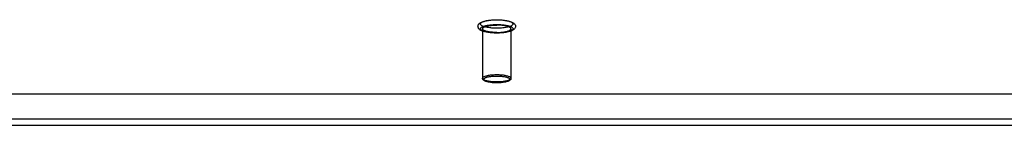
# Model space of a CAD drawing. Header units: inches. Extents: x 0 to 283, y 0 to 183.
# Tile 204 of 256: x 108.123 to 116.701, y 124.822 to 125.742. Entities that reach past the tile are written whole.
import ezdxf

# ---------------------------------------------------------------- set-up
doc = ezdxf.new("R2010")
doc.units = ezdxf.units.IN
doc.header["$LTSCALE"] = 15.583333
doc.header["$MEASUREMENT"] = 0
doc.linetypes.add('HIDDEN', pattern=[0.2, 0.1, -0.1])
doc.layers.get('0').update_dxf_attribs({"linetype": 'CONTINUOUS'})
doc.layers.add('DEFAULT_2', color=8, linetype='HIDDEN')
doc.layers.add('RIGHTHAND_DOOR_ASSEMBLY', color=7, linetype='CONTINUOUS')

msp = doc.modelspace()

# ---------------------------------------------------------------- linework, layer by layer
at = {"color": 7, "linetype": 'Continuous'}
for p, q in [((55.0137, 125.0957), (123.5449, 125.0957)), ((55.0293, 124.8774), (123.5293, 124.8774))]:
    msp.add_line(p, q, dxfattribs=at)
at = {"layer": 'DEFAULT_2', "color": 8, "linetype": 'HIDDEN'}
for p, q in [((112.1553, 125.6633), (112.1553, 125.2316)), ((112.4033, 125.6633), (112.4033, 125.2316))]:
    msp.add_line(p, q, dxfattribs=at)
for points in [[(112.2793, 125.6258), (112.2676, 125.626), (112.256, 125.6263), (112.2444, 125.6269), (112.2331, 125.6278), (112.222, 125.6288), (112.2111, 125.6302), (112.2006, 125.6317), (112.1904, 125.6335), (112.1805, 125.6356), (112.1712, 125.6379), (112.1622, 125.6406), (112.1541, 125.6434), (112.1472, 125.6463), (112.1412, 125.6492), (112.1359, 125.6523), (112.1314, 125.6555), (112.1274, 125.6589), (112.124, 125.6626), (112.1212, 125.6664), (112.119, 125.6704), (112.1173, 125.6745), (112.1163, 125.6788), (112.1158, 125.6832), (112.116, 125.6877), (112.1169, 125.6921), (112.1184, 125.6964), (112.1205, 125.7007), (112.1233, 125.7047), (112.1267, 125.7085), (112.1307, 125.7121), (112.1353, 125.7154), (112.1406, 125.7186), (112.1467, 125.7217), (112.1538, 125.7247), (112.162, 125.7276), (112.171, 125.7302), (112.1804, 125.7326), (112.1903, 125.7346), (112.2005, 125.7365), (112.211, 125.738), (112.2219, 125.7393), (112.2331, 125.7404), (112.2444, 125.7413), (112.256, 125.7419), (112.2676, 125.7422), (112.2793, 125.7424)], [(112.2793, 125.6681), (112.2688, 125.6682), (112.2583, 125.6685), (112.2479, 125.669), (112.2377, 125.6697), (112.2277, 125.6706), (112.2179, 125.6717), (112.2085, 125.673), (112.1995, 125.6745), (112.1909, 125.6761), (112.1829, 125.6779), (112.1753, 125.6798), (112.1684, 125.6819), (112.1621, 125.6841), (112.1564, 125.6865), (112.1514, 125.6889), (112.1472, 125.6914), (112.1437, 125.694), (112.1409, 125.6967), (112.1389, 125.6994), (112.1377, 125.7021), (112.1373, 125.7049), (112.1377, 125.7076), (112.1389, 125.7104), (112.1409, 125.7131), (112.1437, 125.7157), (112.1472, 125.7183), (112.1514, 125.7208), (112.1564, 125.7233), (112.1621, 125.7256), (112.1684, 125.7278), (112.1753, 125.7299), (112.1829, 125.7318), (112.1909, 125.7336), (112.1995, 125.7353), (112.2085, 125.7367), (112.2179, 125.738), (112.2277, 125.7391), (112.2377, 125.74), (112.2479, 125.7407), (112.2583, 125.7412), (112.2688, 125.7415), (112.2793, 125.7416)], [(112.2793, 125.6266), (112.2688, 125.6267), (112.2583, 125.627), (112.2479, 125.6275), (112.2377, 125.6282), (112.2277, 125.6291), (112.2179, 125.6302), (112.2085, 125.6315), (112.1995, 125.6329), (112.1909, 125.6346), (112.1829, 125.6364), (112.1753, 125.6383), (112.1684, 125.6404), (112.1621, 125.6426), (112.1564, 125.6449), (112.1514, 125.6474), (112.1472, 125.6499), (112.1437, 125.6525), (112.1409, 125.6551), (112.1389, 125.6578), (112.1377, 125.6606), (112.1373, 125.6633), (112.1377, 125.6661), (112.1389, 125.6688), (112.1409, 125.6715), (112.1437, 125.6742), (112.1472, 125.6768), (112.1514, 125.6793), (112.1564, 125.6817), (112.1621, 125.6841), (112.1684, 125.6863), (112.1753, 125.6884), (112.1829, 125.6903), (112.1909, 125.6921), (112.1995, 125.6937), (112.2085, 125.6952), (112.2179, 125.6965), (112.2277, 125.6976), (112.2377, 125.6985), (112.2479, 125.6992), (112.2583, 125.6997), (112.2688, 125.7), (112.2793, 125.7001)], [(112.1553, 125.6633), (112.1557, 125.6658), (112.1569, 125.6684), (112.1588, 125.6708), (112.1614, 125.6732), (112.1648, 125.6756), (112.1688, 125.6779), (112.1736, 125.6801), (112.179, 125.6822), (112.185, 125.6842), (112.1917, 125.686), (112.1988, 125.6877), (112.2064, 125.6893), (112.2145, 125.6907), (112.223, 125.6919), (112.2319, 125.693), (112.241, 125.6939), (112.2504, 125.6945), (112.2599, 125.695), (112.2696, 125.6953), (112.2793, 125.6954)], [(112.2793, 125.7424), (112.291, 125.7422), (112.3027, 125.7419), (112.3142, 125.7413), (112.3256, 125.7404), (112.3367, 125.7394), (112.3476, 125.738), (112.3581, 125.7365), (112.3683, 125.7347), (112.3781, 125.7326), (112.3875, 125.7303), (112.3965, 125.7276), (112.4045, 125.7248), (112.4115, 125.7219), (112.4175, 125.719), (112.4227, 125.7159), (112.4273, 125.7127), (112.4312, 125.7093), (112.4346, 125.7056), (112.4374, 125.7018), (112.4397, 125.6978), (112.4413, 125.6937), (112.4424, 125.6894), (112.4428, 125.685), (112.4426, 125.6805), (112.4418, 125.6761), (112.4403, 125.6718), (112.4382, 125.6675), (112.4354, 125.6635), (112.432, 125.6597), (112.428, 125.6561), (112.4234, 125.6528), (112.4181, 125.6496), (112.4119, 125.6465), (112.4049, 125.6435), (112.3967, 125.6406), (112.3877, 125.638), (112.3783, 125.6356), (112.3684, 125.6335), (112.3582, 125.6317), (112.3476, 125.6302), (112.3368, 125.6289), (112.3256, 125.6278), (112.3142, 125.6269), (112.3027, 125.6263), (112.291, 125.626), (112.2793, 125.6258)], [(112.2793, 125.7416), (112.2899, 125.7415), (112.3003, 125.7412), (112.3107, 125.7407), (112.321, 125.74), (112.331, 125.7391), (112.3408, 125.738), (112.3502, 125.7367), (112.3592, 125.7353), (112.3677, 125.7336), (112.3758, 125.7318), (112.3833, 125.7299), (112.3903, 125.7278), (112.3966, 125.7256), (112.4023, 125.7233), (112.4072, 125.7208), (112.4115, 125.7183), (112.415, 125.7157), (112.4178, 125.7131), (112.4197, 125.7104), (112.4209, 125.7076), (112.4213, 125.7049), (112.4209, 125.7021), (112.4197, 125.6994), (112.4178, 125.6967), (112.415, 125.694), (112.4115, 125.6914), (112.4072, 125.6889), (112.4023, 125.6865), (112.3966, 125.6841), (112.3903, 125.6819), (112.3833, 125.6798), (112.3758, 125.6779), (112.3677, 125.6761), (112.3592, 125.6745), (112.3502, 125.673), (112.3408, 125.6717), (112.331, 125.6706), (112.321, 125.6697), (112.3107, 125.669), (112.3003, 125.6685), (112.2899, 125.6682), (112.2793, 125.6681)], [(112.2793, 125.7001), (112.2899, 125.7), (112.3003, 125.6997), (112.3107, 125.6992), (112.321, 125.6985), (112.331, 125.6976), (112.3408, 125.6965), (112.3502, 125.6952), (112.3592, 125.6937), (112.3677, 125.6921), (112.3758, 125.6903), (112.3833, 125.6884), (112.3903, 125.6863), (112.3966, 125.6841), (112.4023, 125.6817), (112.4072, 125.6793), (112.4115, 125.6768), (112.415, 125.6742), (112.4178, 125.6715), (112.4197, 125.6688), (112.4209, 125.6661), (112.4213, 125.6633), (112.4209, 125.6606), (112.4197, 125.6578), (112.4178, 125.6551), (112.415, 125.6525), (112.4115, 125.6499), (112.4072, 125.6474), (112.4023, 125.6449), (112.3966, 125.6426), (112.3903, 125.6404), (112.3833, 125.6383), (112.3758, 125.6364), (112.3677, 125.6346), (112.3592, 125.6329), (112.3502, 125.6315), (112.3408, 125.6302), (112.331, 125.6291), (112.321, 125.6282), (112.3107, 125.6275), (112.3003, 125.627), (112.2899, 125.6267), (112.2793, 125.6266)], [(112.4033, 125.6633), (112.4029, 125.6658), (112.4018, 125.6684), (112.3999, 125.6708), (112.3973, 125.6732), (112.3939, 125.6756), (112.3898, 125.6779), (112.3851, 125.6801), (112.3797, 125.6822), (112.3736, 125.6842), (112.367, 125.686), (112.3599, 125.6877), (112.3522, 125.6893), (112.3441, 125.6907), (112.3356, 125.6919), (112.3268, 125.693), (112.3177, 125.6939), (112.3083, 125.6945), (112.2987, 125.695), (112.2891, 125.6953), (112.2793, 125.6954)], [(112.2793, 125.6312), (112.2696, 125.6313), (112.2599, 125.6316), (112.2504, 125.6321), (112.241, 125.6328), (112.2319, 125.6337), (112.223, 125.6347), (112.2145, 125.636), (112.2064, 125.6374), (112.1988, 125.6389), (112.1917, 125.6406), (112.185, 125.6425), (112.179, 125.6445), (112.1736, 125.6466), (112.1688, 125.6488), (112.1648, 125.651), (112.1614, 125.6534), (112.1588, 125.6558), (112.1569, 125.6583), (112.1557, 125.6608), (112.1553, 125.6633)], [(112.2793, 125.6312), (112.2891, 125.6313), (112.2987, 125.6316), (112.3083, 125.6321), (112.3177, 125.6328), (112.3268, 125.6337), (112.3356, 125.6347), (112.3441, 125.636), (112.3522, 125.6374), (112.3599, 125.6389), (112.367, 125.6406), (112.3736, 125.6425), (112.3797, 125.6445), (112.3851, 125.6466), (112.3898, 125.6488), (112.3939, 125.651), (112.3973, 125.6534), (112.3999, 125.6558), (112.4018, 125.6583), (112.4029, 125.6608), (112.4033, 125.6633)], [(112.1553, 125.2316), (112.1557, 125.2341), (112.1569, 125.2366), (112.1588, 125.2391), (112.1615, 125.2416), (112.165, 125.244), (112.1692, 125.2463), (112.174, 125.2485), (112.1796, 125.2506), (112.1857, 125.2526), (112.1925, 125.2545), (112.1998, 125.2562), (112.2076, 125.2577), (112.2159, 125.2591), (112.2246, 125.2604), (112.2336, 125.2614), (112.2428, 125.2622), (112.2521, 125.2629), (112.2614, 125.2633), (112.2704, 125.2636), (112.2793, 125.2637)], [(112.2793, 125.1924), (112.2712, 125.1925), (112.2628, 125.1927), (112.2544, 125.1931), (112.2458, 125.1937), (112.2374, 125.1945), (112.2291, 125.1954), (112.2211, 125.1965), (112.2134, 125.1978), (112.2062, 125.1993), (112.1995, 125.2008), (112.1933, 125.2025), (112.1877, 125.2044), (112.1826, 125.2063), (112.1781, 125.2083), (112.1742, 125.2105), (112.1711, 125.2127), (112.1686, 125.2149), (112.1668, 125.2172), (112.1657, 125.2196), (112.1653, 125.2219), (112.1657, 125.2242), (112.1668, 125.2266), (112.1686, 125.2289), (112.171, 125.2311), (112.1742, 125.2333), (112.1781, 125.2355), (112.1825, 125.2375), (112.1876, 125.2394), (112.1933, 125.2413), (112.1995, 125.243), (112.2062, 125.2445), (112.2134, 125.246), (112.2211, 125.2473), (112.2291, 125.2484), (112.2373, 125.2493), (112.2458, 125.2501), (112.2543, 125.2507), (112.2628, 125.2511), (112.2711, 125.2513), (112.2793, 125.2514)], [(112.2793, 125.2637), (112.2882, 125.2636), (112.2973, 125.2633), (112.3065, 125.2629), (112.3158, 125.2622), (112.325, 125.2614), (112.334, 125.2604), (112.3427, 125.2592), (112.351, 125.2578), (112.3588, 125.2562), (112.3661, 125.2545), (112.3729, 125.2526), (112.3791, 125.2506), (112.3846, 125.2485), (112.3895, 125.2463), (112.3936, 125.244), (112.3971, 125.2416), (112.3998, 125.2392), (112.4018, 125.2367), (112.4029, 125.2341), (112.4033, 125.2316)], [(112.2793, 125.2514), (112.2875, 125.2513), (112.2958, 125.2511), (112.3043, 125.2507), (112.3128, 125.2501), (112.3213, 125.2493), (112.3296, 125.2484), (112.3376, 125.2473), (112.3452, 125.246), (112.3524, 125.2445), (112.3591, 125.243), (112.3654, 125.2413), (112.371, 125.2394), (112.3761, 125.2375), (112.3806, 125.2355), (112.3844, 125.2333), (112.3876, 125.2311), (112.3901, 125.2289), (112.3919, 125.2266), (112.393, 125.2243), (112.3933, 125.2219), (112.393, 125.2196), (112.3919, 125.2172), (112.3901, 125.2149), (112.3876, 125.2127), (112.3844, 125.2105), (112.3806, 125.2084), (112.3761, 125.2063), (112.371, 125.2044), (112.3654, 125.2026), (112.3592, 125.2008), (112.3525, 125.1993), (112.3453, 125.1978), (112.3376, 125.1965), (112.3296, 125.1954), (112.3213, 125.1945), (112.3129, 125.1937), (112.3043, 125.1931), (112.2958, 125.1927), (112.2875, 125.1925), (112.2793, 125.1924)], [(112.2793, 125.1995), (112.2705, 125.1996), (112.2614, 125.1998), (112.2522, 125.2002), (112.2429, 125.2009), (112.2337, 125.2017), (112.2247, 125.2028), (112.216, 125.204), (112.2077, 125.2054), (112.1998, 125.2069), (112.1925, 125.2086), (112.1858, 125.2105), (112.1796, 125.2125), (112.1741, 125.2146), (112.1692, 125.2168), (112.165, 125.2191), (112.1616, 125.2215), (112.1589, 125.224), (112.1569, 125.2265), (112.1557, 125.229), (112.1553, 125.2316)], [(112.2793, 125.1921), (112.2702, 125.1921), (112.2612, 125.1924), (112.2522, 125.1929), (112.2434, 125.1935), (112.2348, 125.1943), (112.2264, 125.1953), (112.2183, 125.1965), (112.2105, 125.1979), (112.203, 125.1994), (112.196, 125.2011), (112.1892, 125.203), (112.183, 125.2051), (112.1773, 125.2073), (112.1724, 125.2097), (112.1683, 125.2121), (112.1648, 125.2145), (112.1619, 125.2171), (112.1595, 125.2198), (112.1577, 125.2226), (112.1564, 125.2256), (112.1556, 125.2286), (112.1553, 125.2316)], [(112.4033, 125.2316), (112.4029, 125.229), (112.4018, 125.2265), (112.3998, 125.224), (112.3971, 125.2215), (112.3937, 125.2191), (112.3895, 125.2168), (112.3846, 125.2146), (112.3791, 125.2125), (112.3729, 125.2105), (112.3662, 125.2087), (112.3589, 125.2069), (112.351, 125.2054), (112.3427, 125.204), (112.334, 125.2028), (112.325, 125.2017), (112.3158, 125.2009), (112.3065, 125.2003), (112.2973, 125.1998), (112.2882, 125.1996), (112.2793, 125.1995)], [(112.4033, 125.2316), (112.4031, 125.2286), (112.4023, 125.2256), (112.401, 125.2226), (112.3991, 125.2197), (112.3967, 125.217), (112.3938, 125.2145), (112.3903, 125.212), (112.3862, 125.2096), (112.3812, 125.2073), (112.3755, 125.205), (112.3693, 125.2029), (112.3625, 125.201), (112.3555, 125.1993), (112.348, 125.1978), (112.3402, 125.1965), (112.3321, 125.1953), (112.3237, 125.1943), (112.3151, 125.1935), (112.3064, 125.1929), (112.2974, 125.1924), (112.2884, 125.1921), (112.2793, 125.1921)]]:
    msp.add_lwpolyline(points, dxfattribs=at)
at = {"layer": 'RIGHTHAND_DOOR_ASSEMBLY', "color": 3, "linetype": 'Continuous'}
msp.add_line((89.8241, 124.822), (124.6106, 124.822), dxfattribs=at)

doc.saveas('drawing.dxf')
